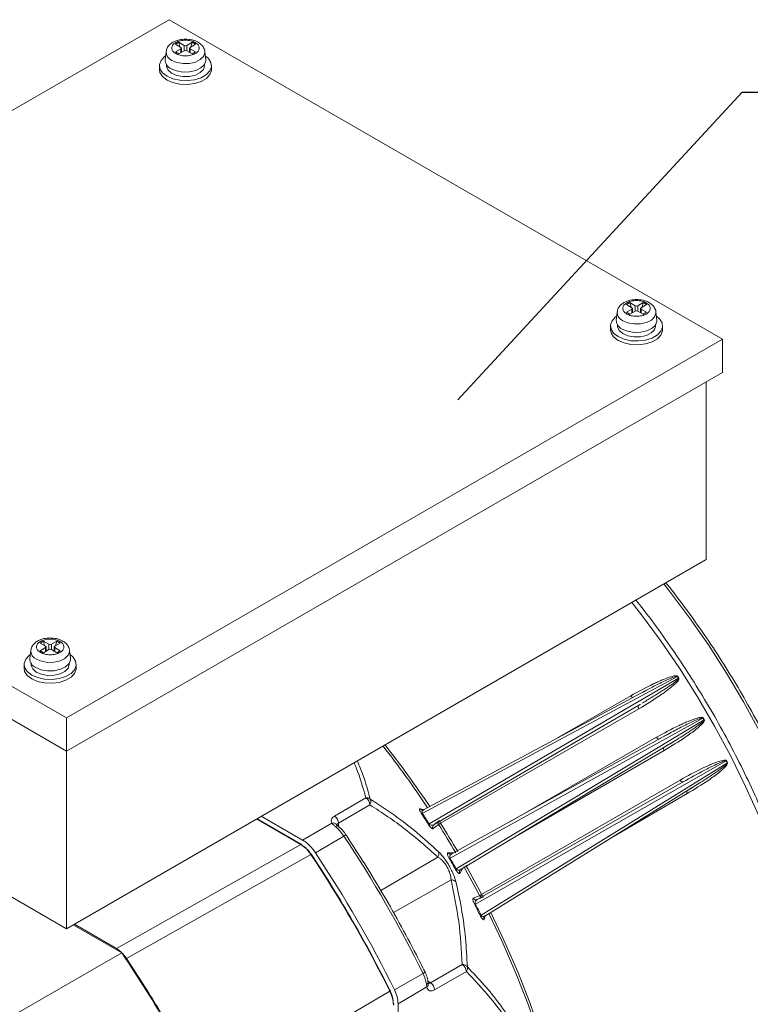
# Model space of a CAD drawing. Header units: inches. Extents: x 692 to 8431, y -6094 to -4411.
# Tile 15 of 17: x 3373 to 3475, y -5694 to -5557. Entities that reach past the tile are written whole.
import ezdxf

# ---------------------------------------------------------------- set-up
doc = ezdxf.new("R2010")
doc.units = ezdxf.units.IN
doc.header["$MEASUREMENT"] = 0
doc.layers.add('尺寸线', color=7, linetype='Continuous')

msp = doc.modelspace()

# ---------------------------------------------------------------- linework, layer by layer
at = {"color": 7, "linetype": 'Continuous', "lineweight": 15}
for p, q in [((3301.7689, -5609.4857), (3393.41, -5556.5955)), ((3393.41, -5556.5955), (3470.7321, -5601.2216)), ((3394.7617, -5559.7475), (3394.292, -5560.0186)), ((3394.292, -5560.0186), (3395.0595, -5560.4615)), ((3395.0595, -5560.6599), (3394.292, -5561.1028)), ((3395.5292, -5560.1905), (3394.7617, -5559.7475)), ((3394.7617, -5559.7475), (3394.9325, -5560.3883)), ((3394.7617, -5561.3739), (3395.5292, -5560.9309)), ((3395.1307, -5561.1609), (3395.1307, -5560.5607)), ((3396.6403, -5559.7475), (3395.8728, -5560.1905)), ((3395.8728, -5560.9309), (3396.6403, -5561.3739)), ((3396.2713, -5560.5607), (3396.2713, -5561.1609)), ((3396.3425, -5560.4615), (3397.11, -5560.0186)), ((3397.11, -5561.1028), (3396.3425, -5560.6599)), ((3396.6403, -5559.7475), (3396.4695, -5560.3883)), ((3396.6403, -5559.7475), (3397.11, -5560.0186)), ((3392.9908, -5561.0676), (3392.8714, -5562.1794)), ((3394.292, -5561.1028), (3394.7617, -5561.3739)), ((3395.1307, -5561.1314), (3395.1375, -5561.157)), ((3396.2713, -5561.1314), (3396.2645, -5561.157)), ((3396.6403, -5561.3739), (3397.11, -5561.1028)), ((3398.5306, -5562.1794), (3398.4112, -5561.0676)), ((3398.4112, -5561.0676), (3398.4144, -5561.1038)), ((3392.056, -5563.0082), (3392.056, -5563.5374)), ((3393.028, -5562.8257), (3393.028, -5563.0082)), ((3398.374, -5563.0082), (3398.374, -5562.8257)), ((3399.346, -5563.5374), (3399.346, -5563.0082)), ((3457.7649, -5596.1095), (3457.2952, -5596.3806)), ((3457.2952, -5596.3806), (3458.0627, -5596.8236)), ((3458.5324, -5596.5525), (3457.7649, -5596.1095)), ((3457.7649, -5596.1095), (3457.9358, -5596.7503)), ((3459.6435, -5596.1095), (3458.876, -5596.5525)), ((3459.3457, -5596.8236), (3460.1132, -5596.3806)), ((3459.6435, -5596.1095), (3459.4727, -5596.7503)), ((3459.6435, -5596.1095), (3460.1132, -5596.3806)), ((3455.994, -5597.4296), (3455.8746, -5598.5414)), ((3458.0627, -5597.0219), (3457.2952, -5597.4648)), ((3457.2952, -5597.4648), (3457.7649, -5597.7359)), ((3457.7649, -5597.7359), (3458.5324, -5597.293)), ((3458.1339, -5597.5229), (3458.1339, -5596.9227)), ((3458.1339, -5597.4934), (3458.1407, -5597.519)), ((3458.876, -5597.293), (3459.6435, -5597.7359)), ((3459.2745, -5597.4934), (3459.2677, -5597.519)), ((3459.2745, -5596.9227), (3459.2745, -5597.5229)), ((3460.1132, -5597.4648), (3459.3457, -5597.0219)), ((3459.6435, -5597.7359), (3460.1132, -5597.4648)), ((3461.5338, -5598.5414), (3461.4145, -5597.4296)), ((3461.4145, -5597.4296), (3461.4176, -5597.4658)), ((3455.0592, -5599.3702), (3455.0592, -5599.8994)), ((3456.0312, -5599.1877), (3456.0312, -5599.3702)), ((3461.3772, -5599.3702), (3461.3772, -5599.1877)), ((3462.3492, -5599.8994), (3462.3492, -5599.3702)), ((3470.7321, -5601.2216), (3379.0911, -5654.1118)), ((3470.7321, -5601.2216), (3470.7321, -5605.852)), ((3470.7321, -5605.852), (3379.0911, -5658.7422)), ((3468.4411, -5631.9804), (3468.4411, -5607.1742)), ((3379.0911, -5654.1118), (3301.7689, -5609.4857)), ((3379.0911, -5658.7422), (3301.7689, -5614.1161)), ((3379.0911, -5683.5484), (3468.4411, -5631.9804)), ((3375.8607, -5643.3801), (3375.3911, -5643.6512)), ((3376.6282, -5643.8231), (3375.8607, -5643.3801)), ((3375.8607, -5643.3801), (3376.0316, -5644.0209)), ((3377.7394, -5643.3801), (3376.9719, -5643.8231)), ((3377.7394, -5643.3801), (3377.5685, -5644.0209)), ((3377.7394, -5643.3801), (3378.209, -5643.6512)), ((3374.0898, -5644.7002), (3373.9705, -5645.812)), ((3375.3911, -5643.6512), (3376.1586, -5644.0942)), ((3376.1586, -5644.2925), (3375.3911, -5644.7354)), ((3375.3911, -5644.7354), (3375.8607, -5645.0065)), ((3375.8607, -5645.0065), (3376.6282, -5644.5636)), ((3376.2297, -5644.7935), (3376.2297, -5644.1933)), ((3376.2297, -5644.764), (3376.2366, -5644.7896)), ((3376.9719, -5644.5636), (3377.7394, -5645.0065)), ((3377.3704, -5644.764), (3377.3635, -5644.7896)), ((3377.3704, -5644.1933), (3377.3704, -5644.7935)), ((3377.4415, -5644.0942), (3378.209, -5643.6512)), ((3378.209, -5644.7354), (3377.4415, -5644.2925)), ((3377.7394, -5645.0065), (3378.209, -5644.7354)), ((3379.6296, -5645.812), (3379.5103, -5644.7002)), ((3379.5103, -5644.7002), (3379.5134, -5644.7364)), ((3373.155, -5646.6408), (3373.155, -5647.17)), ((3374.127, -5646.4584), (3374.127, -5646.6408)), ((3379.473, -5646.6408), (3379.473, -5646.4583)), ((3380.445, -5647.17), (3380.445, -5646.6408)), ((3428.785, -5667.4361), (3464.4197, -5648.315)), ((3464.589, -5648.5769), (3429.7361, -5668.9067)), ((3459.0265, -5650.8156), (3459.8095, -5650.4)), ((3459.0397, -5652.3202), (3430.4283, -5669.0061)), ((3459.0464, -5652.8182), (3431.3281, -5668.8274)), ((3459.2724, -5652.1816), (3459.0397, -5652.3202)), ((3379.0911, -5654.1118), (3379.0911, -5658.7422)), ((3432.6549, -5673.6803), (3467.9823, -5654.1263)), ((3468.1387, -5654.3971), (3433.5329, -5675.2009)), ((3462.3222, -5656.813), (3463.1589, -5656.3618)), ((3379.0911, -5658.7422), (3379.0911, -5683.5484)), ((3436.2075, -5680.1156), (3471.248, -5660.1106)), ((3471.3902, -5660.3882), (3437.0056, -5681.6746)), ((3465.2303, -5663.0428), (3436.4678, -5679.4669)), ((3437.074, -5678.7795), (3464.8025, -5662.788)), ((3416.5098, -5667.8207), (3420.8894, -5665.2664)), ((3421.4651, -5666.2566), (3417.0855, -5668.811)), ((3411.9131, -5671.7704), (3405.7057, -5668.1878)), ((3406.297, -5667.8466), (3412.0655, -5671.1759)), ((3428.9396, -5666.9477), (3428.7522, -5666.9726)), ((3412.0655, -5671.1759), (3416.1439, -5668.7931)), ((3431.0409, -5668.9867), (3430.2885, -5669.5764)), ((3430.293, -5669.1286), (3430.348, -5669.0478)), ((3430.4283, -5669.0061), (3431.1814, -5668.4148)), ((3413.8606, -5672.9423), (3417.8358, -5670.6184)), ((3411.7951, -5671.7808), (3386.0543, -5686.3134)), ((3413.2284, -5673.1898), (3387.4836, -5687.7165)), ((3432.8243, -5673.136), (3432.6731, -5673.1535)), ((3364.1378, -5674.9182), (3379.0911, -5683.5484)), ((3433.9983, -5675.4493), (3434.0891, -5675.3267)), ((3435.904, -5679.3027), (3436.7923, -5678.9484)), ((3437.3578, -5679.1127), (3436.4678, -5679.4669)), ((3436.3915, -5679.5155), (3436.2946, -5679.5227)), ((3437.3907, -5681.9357), (3437.5061, -5681.7852)), ((3380.034, -5683.0042), (3386.8, -5686.9092)), ((3380.1772, -5682.9215), (3386.0543, -5686.3134)), ((3386.8, -5686.9092), (3280.8401, -5748.0634)), ((3429.9326, -5691.0939), (3434.3605, -5688.5384)), ((3428.8857, -5689.7907), (3424.8987, -5692.0981)), ((3434.9332, -5689.5304), (3430.5053, -5692.0859)), ((3429.3564, -5691.3156), (3429.4053, -5691.6881)), ((3429.6204, -5691.1945), (3429.589, -5690.9917)), ((3429.6145, -5691.19), (3429.6204, -5691.1944)), ((3424.2377, -5692.2585), (3398.7801, -5707.2826)), ((3429.4053, -5691.6881), (3425.4005, -5694.0401)), ((3425.4005, -5694.0401), (3425.4005, -5794.0155))]:
    msp.add_line(p, q, dxfattribs=at)
at = {"color": 8, "linetype": 'Continuous', "lineweight": 15}
for p, q in [((3395.0595, -5560.6599), (3395.0595, -5561.202)), ((3395.5292, -5560.1905), (3395.5292, -5560.9309)), ((3395.8728, -5560.1905), (3395.8728, -5560.9309)), ((3396.3425, -5561.202), (3396.3425, -5560.6599)), ((3458.5324, -5596.5525), (3458.5324, -5597.293)), ((3458.876, -5596.5525), (3458.876, -5597.293)), ((3458.0627, -5597.0219), (3458.0627, -5597.564)), ((3459.3457, -5597.564), (3459.3457, -5597.0219)), ((3376.1586, -5644.2925), (3376.1586, -5644.8346)), ((3376.6282, -5643.8231), (3376.6282, -5644.5636)), ((3376.9719, -5643.8231), (3376.9719, -5644.5636)), ((3377.4415, -5644.8346), (3377.4415, -5644.2925)), ((3447.6862, -5656.8871), (3457.8889, -5651.0285)), ((3440.9908, -5668.6167), (3461.4926, -5656.8187)), ((3461.9196, -5657.0301), (3462.3222, -5656.813)), ((3462.561, -5658.6693), (3441.9825, -5670.5806)), ((3465.7737, -5664.6854), (3455.5602, -5670.6099)), ((3428.4926, -5666.7994), (3429.0018, -5666.9151)), ((3411.7951, -5671.7808), (3405.6378, -5668.2271)), ((3417.0855, -5668.811), (3417.0855, -5669.28)), ((3422.9951, -5678.2184), (3430.9506, -5673.546)), ((3432.3538, -5672.9539), (3433.183, -5672.9393)), ((3434.4421, -5675.1128), (3434.0116, -5675.8254)), ((3432.7959, -5676.7422), (3424.7575, -5681.3005)), ((3437.5665, -5681.747), (3437.4111, -5682.2467)), ((3429.5696, -5690.8844), (3429.9326, -5691.0939))]:
    msp.add_line(p, q, dxfattribs=at)
at = {"color": 7, "linetype": 'Continuous', "lineweight": 15, "flags": 128}
for points in [[(3398.4729, -5561.6421), (3398.9001, -5562), (3399.2627, -5562.561), (3399.3367, -5563.1583), (3399.1162, -5563.7434), (3398.619, -5564.2689), (3397.8854, -5564.6923), (3396.9748, -5564.9792), (3395.961, -5565.1065), (3394.9262, -5565.0638), (3393.9541, -5564.8546), (3393.1236, -5564.4957), (3392.5019, -5564.0164), (3392.1393, -5563.4554), (3392.0653, -5562.8581), (3392.2858, -5562.273), (3392.783, -5561.7475), (3392.9291, -5561.6421)], [(3398.5306, -5562.1794), (3398.5336, -5562.3482), (3398.3421, -5562.8753), (3397.8644, -5563.338), (3397.1522, -5563.6862), (3396.2828, -5563.8819), (3395.3503, -5563.9042), (3394.4559, -5563.7505), (3393.6964, -5563.4375)], [(3392.056, -5563.5374), (3392.1393, -5563.9845), (3392.5019, -5564.5456), (3393.1236, -5565.0249), (3393.9541, -5565.3837), (3394.9262, -5565.593), (3395.961, -5565.6357), (3396.9748, -5565.5084), (3397.8854, -5565.2215), (3398.619, -5564.7981), (3399.1162, -5564.2725), (3399.3367, -5563.6875), (3399.346, -5563.5374)], [(3393.028, -5563.0082), (3393.0376, -5563.139), (3393.2638, -5563.6417), (3393.7663, -5564.0727), (3394.4881, -5564.3829), (3395.3474, -5564.5373), (3396.2467, -5564.5184), (3397.0843, -5564.3283), (3397.765, -5563.9885), (3398.2117, -5563.5376), (3398.3738, -5563.0266), (3398.374, -5563.0082)], [(3461.4761, -5598.0041), (3461.9034, -5598.362), (3462.2659, -5598.923), (3462.3399, -5599.5203), (3462.1194, -5600.1054), (3461.6222, -5600.6309), (3460.8886, -5601.0543), (3459.978, -5601.3412), (3458.9643, -5601.4685), (3457.9294, -5601.4258), (3456.9574, -5601.2166), (3456.1268, -5600.8577), (3455.5051, -5600.3784), (3455.1425, -5599.8174), (3455.0685, -5599.2201), (3455.289, -5598.635), (3455.7863, -5598.1095), (3455.9323, -5598.0041)], [(3456.0312, -5599.3702), (3456.0408, -5599.501), (3456.267, -5600.0037), (3456.7695, -5600.4347), (3457.4913, -5600.7449), (3458.3506, -5600.8993), (3459.25, -5600.8804), (3460.0875, -5600.6903), (3460.7682, -5600.3505), (3461.2149, -5599.8996), (3461.377, -5599.3886), (3461.3772, -5599.3702)], [(3461.5338, -5598.5414), (3461.5368, -5598.7102), (3461.3453, -5599.2373), (3460.8676, -5599.7), (3460.1554, -5600.0481), (3459.286, -5600.2439), (3458.3535, -5600.2662), (3457.4591, -5600.1125), (3456.6996, -5599.7995)], [(3455.0592, -5599.8994), (3455.1425, -5600.3465), (3455.5051, -5600.9076), (3456.1268, -5601.3869), (3456.9574, -5601.7457), (3457.9294, -5601.955), (3458.9643, -5601.9977), (3459.978, -5601.8704), (3460.8886, -5601.5835), (3461.6222, -5601.1601), (3462.1194, -5600.6345), (3462.3399, -5600.0495), (3462.3492, -5599.8994)], [(3379.572, -5645.2747), (3379.9992, -5645.6326), (3380.3617, -5646.1936), (3380.4358, -5646.7909), (3380.2152, -5647.376), (3379.718, -5647.9015), (3378.9844, -5648.3249), (3378.0738, -5648.6119), (3377.0601, -5648.7391), (3376.0252, -5648.6964), (3375.0532, -5648.4872), (3374.2226, -5648.1283), (3373.6009, -5647.649), (3373.2383, -5647.088), (3373.1643, -5646.4907), (3373.3849, -5645.9056), (3373.8821, -5645.3801), (3374.0281, -5645.2747)], [(3379.6296, -5645.812), (3379.6326, -5645.9808), (3379.4411, -5646.5079), (3378.9634, -5646.9706), (3378.2512, -5647.3188), (3377.3818, -5647.5146), (3376.4494, -5647.5368), (3375.5549, -5647.3831), (3374.7954, -5647.0701)], [(3373.155, -5647.17), (3373.2383, -5647.6171), (3373.6009, -5648.1782), (3374.2226, -5648.6575), (3375.0532, -5649.0164), (3376.0252, -5649.2256), (3377.0601, -5649.2683), (3378.0738, -5649.141), (3378.9844, -5648.8541), (3379.718, -5648.4307), (3380.2152, -5647.9051), (3380.4358, -5647.3201), (3380.445, -5647.17)], [(3374.127, -5646.6408), (3374.1367, -5646.7716), (3374.3628, -5647.2743), (3374.8653, -5647.7053), (3375.5871, -5648.0155), (3376.4464, -5648.1699), (3377.3458, -5648.151), (3378.1833, -5647.9609), (3378.864, -5647.6211), (3379.3107, -5647.1702), (3379.4729, -5646.6592), (3379.473, -5646.6408)], [(3459.8021, -5650.3847), (3446.4947, -5657.5266), (3428.945, -5666.9456)], [(3463.1526, -5656.3467), (3450.1975, -5663.5187), (3432.8294, -5673.1341)], [(3434.0934, -5675.3232), (3450.5611, -5665.4254), (3463.8354, -5657.4467)], [(3437.5107, -5681.7816), (3453.9026, -5671.6359), (3467.3263, -5663.327)], [(3464.8025, -5662.788), (3464.8461, -5662.8605), (3464.8974, -5662.9258), (3464.9541, -5662.981), (3465.0137, -5663.0238), (3465.0737, -5663.0523), (3465.1315, -5663.0652), (3465.1844, -5663.062), (3465.2303, -5663.0428)], [(3413.2895, -5673.185), (3413.307, -5673.1691), (3413.3173, -5673.1574), (3413.3202, -5673.1505), (3413.3155, -5673.1486), (3413.3034, -5673.1518), (3413.2843, -5673.16), (3413.259, -5673.1728), (3413.2284, -5673.1898)], [(3450.315, -5726.4267), (3450.2467, -5724.8089), (3449.9239, -5720.6368), (3449.3874, -5716.3722), (3448.6391, -5712.0316), (3447.682, -5707.6317), (3446.5197, -5703.1895), (3445.1568, -5698.7222), (3443.5986, -5694.247), (3441.851, -5689.7813), (3439.9207, -5685.3422), (3438.0575, -5681.4323)], [(3424.2725, -5692.208), (3424.295, -5692.2009), (3424.3103, -5692.1977), (3424.3177, -5692.1987), (3424.3169, -5692.2037), (3424.3081, -5692.2126), (3424.2915, -5692.225), (3424.2677, -5692.2405), (3424.2377, -5692.2585)]]:
    msp.add_lwpolyline(points, dxfattribs=at)
at = {"color": 8, "linetype": 'Continuous', "lineweight": 15, "flags": 128}
for points in [[(3398.4144, -5561.1038), (3398.4141, -5561.2293), (3398.2307, -5561.7342), (3397.7731, -5562.1774), (3397.091, -5562.5109), (3396.2583, -5562.6984), (3395.3651, -5562.7197), (3394.5084, -5562.5725), (3393.7809, -5562.2727)], [(3461.4176, -5597.4658), (3461.4173, -5597.5913), (3461.2339, -5598.0962), (3460.7763, -5598.5394), (3460.0942, -5598.8729), (3459.2615, -5599.0604), (3458.3683, -5599.0817), (3457.5116, -5598.9345), (3456.7841, -5598.6347)], [(3475.8899, -5655.9663), (3473.6479, -5651.8653), (3471.2602, -5647.8453), (3468.7358, -5643.9217), (3466.0845, -5640.1094), (3463.3163, -5636.423), (3462.5116, -5635.4026)], [(3458.056, -5637.9742), (3459.2555, -5639.5181), (3462.033, -5643.2889), (3464.6917, -5647.1816), (3467.2217, -5651.1817), (3469.6138, -5655.2747), (3471.8591, -5659.4454), (3473.9494, -5663.6786), (3475.877, -5667.9586)], [(3379.5134, -5644.7364), (3379.5132, -5644.8619), (3379.3297, -5645.3668), (3378.8722, -5645.81), (3378.19, -5646.1435), (3377.3573, -5646.331), (3376.4642, -5646.3523), (3375.6074, -5646.2051), (3374.8799, -5645.9053)], [(3459.0464, -5652.8182), (3459.0055, -5652.7442), (3458.9746, -5652.6672), (3458.955, -5652.5904), (3458.9478, -5652.5174), (3458.9531, -5652.4511), (3458.9708, -5652.3946), (3459.0001, -5652.3504), (3459.0264, -5652.3279)], [(3461.4926, -5656.8187), (3461.5396, -5656.8886), (3461.5933, -5656.95), (3461.6516, -5657.0004), (3461.7117, -5657.0374), (3461.771, -5657.0595), (3461.827, -5657.0657), (3461.8695, -5657.0585)], [(3462.561, -5658.6693), (3462.524, -5658.5936), (3462.4977, -5658.5163), (3462.4831, -5658.4407), (3462.4811, -5658.3702), (3462.4916, -5658.3077), (3462.5143, -5658.256), (3462.5417, -5658.2228)], [(3416.6412, -5669.2752), (3416.7501, -5669.2226), (3416.8501, -5669.1941), (3416.9374, -5669.1908), (3417.0087, -5669.2128), (3417.0337, -5669.2299)], [(3432.784, -5673.1446), (3432.8501, -5673.1233), (3432.897, -5673.0997)], [(3434.0614, -5675.3576), (3434.1131, -5675.3108), (3434.1573, -5675.2818)], [(3438.3433, -5681.2725), (3440.1814, -5685.1304), (3442.1063, -5689.5561), (3443.8491, -5694.0085), (3445.403, -5698.4703), (3446.7622, -5702.9243), (3447.9212, -5707.3533), (3448.8757, -5711.7401), (3449.6219, -5716.0679), (3450.157, -5720.3198), (3450.4789, -5724.4794), (3450.5863, -5728.5307), (3450.4789, -5732.458), (3450.157, -5736.246), (3449.831, -5738.6417)]]:
    msp.add_lwpolyline(points, dxfattribs=at)
at = {"color": 7, "linetype": 'Continuous', "lineweight": 15}
for centre, radius, start, end in [((3395.0219, -5560.5607), 0.1061, 290.769374, 69.235557), ((3395.701, -5559.8588), 0.3735, 242.6127, 297.385657), ((3395.701, -5561.2627), 0.3736, 62.615432, 117.382925), ((3396.3801, -5560.5607), 0.1061, 110.774412, 249.230519), ((3394.2013, -5562.2069), 1.3302, 178.813978, 247.689756), ((3458.7042, -5596.2208), 0.3735, 242.613379, 297.386621), ((3458.0251, -5596.9227), 0.1061, 290.766703, 69.233297), ((3458.7042, -5597.6246), 0.3735, 62.613379, 117.386621), ((3459.3833, -5596.9227), 0.1061, 110.766703, 249.233297), ((3457.2045, -5598.569), 1.3302, 178.813169, 247.689889), ((3376.1209, -5644.1933), 0.1061, 290.767807, 69.227262), ((3376.8, -5643.4914), 0.3736, 242.616323, 297.38532), ((3376.8, -5644.8953), 0.3736, 62.616323, 117.38532), ((3377.4791, -5644.1933), 0.1061, 110.767807, 249.227262), ((3375.3004, -5645.8395), 1.3302, 178.813293, 247.68939), ((3463.247, -5646.2183), 2.4023, 299.218631, 300.003455), ((3347.4903, -5724.1205), 139.3519, 32.827195, 32.955426), ((3352.687, -5720.7679), 133.2005, 32.826373, 32.960532), ((3463.2361, -5646.1609), 2.769, 299.248337, 299.92949), ((3472.1354, -5661.2939), 8.2838, 119.861331, 120.08894), ((3350.5833, -5722.086), 135.6505, 29.933514, 30.065584), ((3350.7242, -5722.007), 135.5218, 29.934356, 30.066548), ((3465.6042, -5649.9725), 5.0991, 299.805087, 300.174911), ((3319.6701, -5739.5612), 131.8473, 33.574488, 38.193408), ((3472.3657, -5661.9838), 2.1813, 119.959003, 120.823409), ((3349.3997, -5722.66), 136.9651, 27.042719, 27.173192), ((3348.9374, -5722.8957), 137.5169, 27.043394, 27.173342), ((3472.5205, -5662.2823), 2.2057, 119.971162, 120.826052), ((3420.2346, -5666.3095), 1.2316, 2.460779, 57.884987), ((3415.855, -5668.8639), 1.2317, 2.461423, 57.883356), ((3428.5028, -5666.9853), 0.5319, 287.976991, 302.042958), ((3307.3253, -5747.011), 145.0765, 32.545738, 33.238362), ((3307.6791, -5746.8022), 144.795, 32.545618, 33.238641), ((3429.3867, -5668.3401), 0.6657, 290.454075, 301.656283), ((3430.6235, -5669.3562), 0.4009, 119.151642, 213.318427), ((3315.9936, -5742.0459), 136.2848, 30.471545, 32.417021), ((3316.6795, -5741.6494), 135.8211, 30.465863, 32.422716), ((3272.1787, -5767.3378), 174.8445, 26.328694, 33.584994), ((3411.8595, -5671.8639), 0.1052, 350.556659, 127.757381), ((3268.1525, -5769.6619), 174.2236, 26.377027, 33.622987), ((3268.1154, -5769.6829), 174.9297, 26.328689, 33.574817), ((3430.3272, -5673.0823), 0.777, 323.355355, 20.781993), ((3430.2653, -5669.5788), 4.7469, 298.663637, 300.226144), ((3306.602, -5747.4714), 146.0632, 29.655858, 30.344626), ((3306.4477, -5747.56), 146.1117, 29.655341, 30.344821), ((3316.017, -5742.0422), 136.2626, 27.582892, 29.528717), ((3316.6671, -5741.6662), 135.8402, 27.577398, 29.533996), ((3435.9999, -5679.5155), 4.9701, 119.760217, 121.252588), ((3432.8858, -5677.514), 0.7771, 39.20916, 96.641021), ((3436.2622, -5679.1227), 0.4008, 206.682642, 300.851984), ((3436.5268, -5680.7072), 0.6722, 118.356222, 129.448152), ((3307.3956, -5747.0566), 145.0384, 26.761405, 27.454238), ((3307.6868, -5746.8891), 144.8319, 26.761453, 27.454323), ((3437.2554, -5682.1458), 0.5333, 117.937419, 131.964895), ((3241.9372, -5784.7918), 174.832, 25.953389, 34.046589), ((3433.7079, -5689.5765), 1.2262, 2.155119, 57.844636), ((3424.6614, -5691.9298), 4.735, 7.452429, 26.856809), ((3429.28, -5692.132), 1.2262, 2.156004, 57.844737), ((3420.9044, -5694.1659), 4.4978, 1.601925, 27.369796), ((3424.6937, -5694.1159), 0.1161, 4.139397, 67.193415)]:
    msp.add_arc(centre, radius, start, end, dxfattribs=at)
at = {"color": 8, "linetype": 'Continuous', "lineweight": 15}
for centre, radius, start, end in [((3394.2632, -5561.0955), 1.2722, 178.459536, 247.722388), ((3457.2664, -5597.4575), 1.2722, 178.459831, 247.721739), ((3375.3622, -5644.7281), 1.2722, 178.459831, 247.721739), ((3458.2492, -5650.8419), 0.4057, 207.383549, 264.201406), ((3320.3396, -5739.1738), 131.4024, 33.581833, 38.220997), ((3466.1157, -5664.4666), 0.406, 155.810196, 212.605623), ((3428.8207, -5666.5887), 0.39, 212.709699, 259.88335), ((3416.3208, -5669.3959), 0.6282, 36.113188, 106.353941), ((3431.3812, -5668.7651), 0.406, 168.21369, 213.072667), ((3431.8309, -5668.4954), 0.6024, 184.107407, 213.438562), ((3418.2421, -5671.1199), 0.6454, 98.507964, 129.019425), ((3432.6986, -5672.7572), 0.397, 209.710645, 274.0937), ((3434.3544, -5675.6251), 0.397, 145.772344, 210.294705), ((3437.1543, -5678.7645), 0.4061, 206.928674, 251.309635), ((3437.6141, -5678.5092), 0.6039, 206.58256, 235.562765), ((3437.7578, -5682.0679), 0.3901, 160.201769, 207.285576), ((3428.5966, -5689.111), 0.7386, 293.038507, 319.634097), ((3429.2354, -5690.9832), 0.3538, 289.994166, 358.529374), ((3429.1013, -5691.2619), 0.5235, 305.502211, 7.346614)]:
    msp.add_arc(centre, radius, start, end, dxfattribs=at)
at = {"color": 7, "linetype": 'Continuous', "lineweight": 15}
for points, knots in [([(3395.701, -5559.3107), (3395.4109, -5559.3275), (3395.0087, -5559.3508), (3394.4655, -5559.4997), (3394.0493, -5559.6682), (3393.6207, -5559.9408), (3393.2715, -5560.3053), (3393.0413, -5560.6956), (3393.0239, -5560.9667), (3393.0177, -5561.0633)], [0, 0, 0, 0, 0.22460282, 0.31146926, 0.4541106, 0.59869309, 0.75254129, 0.91177081, 1, 1, 1, 1]), ([(3394.3515, -5561.3396), (3394.1999, -5561.2312), (3393.9658, -5561.0638), (3393.8193, -5560.7852), (3393.7793, -5560.5608), (3393.8185, -5560.3356), (3393.9704, -5560.0602), (3394.3187, -5559.7629), (3394.8339, -5559.5618), (3395.3111, -5559.4742), (3395.7014, -5559.4516), (3396.0901, -5559.4747), (3396.5728, -5559.5593), (3396.8627, -5559.6944), (3397.0505, -5559.7818)], [0, 0, 0, 0, 0.11972204, 0.18489824, 0.24999941, 0.31517436, 0.38027994, 0.50000198, 0.61972006, 0.68489805, 0.75000049, 0.81517417, 0.88027796, 1, 1, 1, 1]), ([(3398.4153, -5561.124), (3398.4155, -5561.1224), (3398.4416, -5560.9101), (3398.2605, -5560.5029), (3397.903, -5560.0337), (3397.4502, -5559.7192), (3396.9907, -5559.5167), (3396.4273, -5559.3526), (3395.9844, -5559.3271), (3395.701, -5559.3107)], [0, 0, 0, 0, 0.00146333, 0.19274275, 0.36947775, 0.53563089, 0.66323415, 0.78452505, 1, 1, 1, 1]), ([(3397.0505, -5559.7818), (3397.2021, -5559.8902), (3397.4362, -5560.0577), (3397.5827, -5560.3362), (3397.6227, -5560.5607), (3397.5835, -5560.7859), (3397.4317, -5561.0612), (3397.0833, -5561.3585), (3396.5682, -5561.5596), (3396.091, -5561.6472), (3395.7006, -5561.6698), (3395.3119, -5561.6467), (3394.8293, -5561.5621), (3394.5393, -5561.4271), (3394.3515, -5561.3396)], [0, 0, 0, 0, 0.11972202, 0.18489454, 0.24999981, 0.31517475, 0.38028032, 0.49999836, 0.61972038, 0.68489835, 0.75000078, 0.81517601, 0.88027798, 1, 1, 1, 1]), ([(3458.7042, -5595.6727), (3458.4142, -5595.6895), (3458.0119, -5595.7128), (3457.4687, -5595.8617), (3457.0525, -5596.0302), (3456.6239, -5596.3028), (3456.2747, -5596.6673), (3456.0445, -5597.0576), (3456.0271, -5597.3287), (3456.0209, -5597.4253)], [0, 0, 0, 0, 0.22460215, 0.31146957, 0.45410968, 0.59869174, 0.75253948, 0.91176745, 1, 1, 1, 1]), ([(3457.3547, -5597.7016), (3457.2031, -5597.5932), (3456.9691, -5597.4258), (3456.8225, -5597.1472), (3456.7825, -5596.9228), (3456.8217, -5596.6976), (3456.9736, -5596.4222), (3457.3219, -5596.1249), (3457.8371, -5595.9238), (3458.3143, -5595.8362), (3458.7046, -5595.8136), (3459.0934, -5595.8367), (3459.576, -5595.9213), (3459.8659, -5596.0564), (3460.0537, -5596.1438)], [0, 0, 0, 0, 0.11971882, 0.18489721, 0.24999878, 0.31517287, 0.38027885, 0.50000164, 0.61972046, 0.68489699, 0.75000112, 0.8151752, 0.88028118, 1, 1, 1, 1]), ([(3460.0537, -5596.1438), (3460.2053, -5596.2522), (3460.4394, -5596.4197), (3460.586, -5596.6982), (3460.6259, -5596.9227), (3460.5867, -5597.1479), (3460.4349, -5597.4232), (3460.0865, -5597.7205), (3459.5714, -5597.9216), (3459.0942, -5598.0092), (3458.7038, -5598.0318), (3458.3151, -5598.0087), (3457.8325, -5597.9241), (3457.5425, -5597.7891), (3457.3547, -5597.7016)], [0, 0, 0, 0, 0.119721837, 0.184897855, 0.250001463, 0.315175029, 0.380280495, 0.499998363, 0.619720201, 0.684898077, 0.74999913, 0.815172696, 0.880278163, 1, 1, 1, 1]), ([(3461.4185, -5597.486), (3461.4187, -5597.4844), (3461.4444, -5597.2721), (3461.2639, -5596.8649), (3460.9061, -5596.3957), (3460.4534, -5596.0812), (3459.9939, -5595.8787), (3459.4305, -5595.7146), (3458.9876, -5595.6891), (3458.7042, -5595.6727)], [0, 0, 0, 0, 0.0014651, 0.19274413, 0.36947586, 0.53563169, 0.66323767, 0.7845255, 1, 1, 1, 1]), ([(3482.1124, -5730.4078), (3482.4578, -5729.9072), (3483.3225, -5728.6536), (3484.5213, -5726.4314), (3485.7271, -5723.7778), (3486.7559, -5720.9444), (3487.6118, -5717.9506), (3488.2898, -5714.8039), (3488.788, -5711.5164), (3489.1048, -5708.099), (3489.2391, -5704.5638), (3489.1907, -5700.9229), (3488.96, -5697.1888), (3488.5481, -5693.3741), (3487.9565, -5689.4917), (3487.1873, -5685.5547), (3486.2434, -5681.5763), (3485.128, -5677.5698), (3483.8451, -5673.5487), (3482.3991, -5669.5264), (3480.7948, -5665.5164), (3479.0377, -5661.5322), (3477.1339, -5657.5872), (3475.0896, -5653.6945), (3472.912, -5649.867), (3470.6075, -5646.1188), (3468.1872, -5642.4577), (3465.6468, -5638.9141), (3463.8442, -5636.5057), (3462.8662, -5635.3205), (3462.7977, -5635.2375)], [0, 0, 0, 0, 0.0247405, 0.06195674, 0.09923334, 0.13656275, 0.17393471, 0.21133867, 0.24876472, 0.28620459, 0.32365174, 0.36110097, 0.39854823, 0.43599169, 0.47343008, 0.51086312, 0.54829067, 0.58571279, 0.62313017, 0.66054312, 0.69795247, 0.73535887, 0.77276301, 0.81016576, 0.84756789, 0.88497002, 0.92237295, 0.95977728, 0.99718392, 1, 1, 1, 1]), ([(3473.7531, -5740.4283), (3473.8965, -5740.3039), (3474.7116, -5739.5968), (3476.0549, -5738.1029), (3477.7688, -5735.9443), (3479.3126, -5733.5723), (3480.6969, -5731.0162), (3481.9124, -5728.278), (3482.9558, -5725.3681), (3483.8228, -5722.2962), (3484.5103, -5719.0728), (3485.016, -5715.7091), (3485.3383, -5712.2169), (3485.4765, -5708.608), (3485.4305, -5704.8949), (3485.2007, -5701.0898), (3484.7885, -5697.2055), (3484.1955, -5693.2546), (3483.4241, -5689.2499), (3482.4771, -5685.2045), (3481.3577, -5681.1313), (3480.07, -5677.0435), (3478.6182, -5672.9543), (3477.0072, -5668.8768), (3475.2423, -5664.8242), (3473.3294, -5660.8095), (3471.2747, -5656.8458), (3469.0851, -5652.9456), (3466.7668, -5649.1226), (3464.3303, -5645.3852), (3461.7728, -5641.7603), (3459.8633, -5639.1794), (3458.7816, -5637.85), (3458.6184, -5637.6495)], [0, 0, 0, 0, 0.00714706, 0.04062907, 0.07419089, 0.10785128, 0.14161687, 0.17548323, 0.20943847, 0.24346612, 0.27754862, 0.31166963, 0.34581501, 0.37997358, 0.41413626, 0.44829615, 0.48244949, 0.51659447, 0.55073009, 0.584856, 0.6189727, 0.65308089, 0.68718137, 0.7212754, 0.75536401, 0.78944875, 0.82353071, 0.85761139, 0.89169196, 0.92577355, 0.95985745, 0.99394507, 1, 1, 1, 1]), ([(3376.8, -5642.9433), (3376.51, -5642.9601), (3376.1077, -5642.9834), (3375.5645, -5643.1323), (3375.1483, -5643.3008), (3374.7197, -5643.5734), (3374.3705, -5643.9379), (3374.1403, -5644.3282), (3374.1229, -5644.5993), (3374.1167, -5644.6959)], [0, 0, 0, 0, 0.22460283, 0.31147052, 0.45410804, 0.59869053, 0.75253873, 0.91176719, 1, 1, 1, 1]), ([(3375.4505, -5644.9722), (3375.2989, -5644.8638), (3375.0649, -5644.6964), (3374.9183, -5644.4178), (3374.8783, -5644.1934), (3374.9176, -5643.9682), (3375.0694, -5643.6928), (3375.4178, -5643.3955), (3375.9329, -5643.1944), (3376.4101, -5643.1068), (3376.8004, -5643.0842), (3377.1892, -5643.1073), (3377.6718, -5643.1919), (3377.9617, -5643.327), (3378.1496, -5643.4144)], [0, 0, 0, 0, 0.11971867, 0.18489698, 0.24999975, 0.31517375, 0.38027786, 0.5000005, 0.61972116, 0.68489581, 0.75000142, 0.81517543, 0.88028133, 1, 1, 1, 1]), ([(3378.1496, -5643.4144), (3378.3011, -5643.5228), (3378.5352, -5643.6903), (3378.6818, -5643.9688), (3378.7218, -5644.1933), (3378.6825, -5644.4185), (3378.5307, -5644.6939), (3378.1823, -5644.9911), (3377.6672, -5645.1922), (3377.19, -5645.2798), (3376.7997, -5645.3024), (3376.4109, -5645.2793), (3375.9283, -5645.1947), (3375.6383, -5645.0597), (3375.4505, -5644.9722)], [0, 0, 0, 0, 0.11972173, 0.18489862, 0.25000089, 0.31517597, 0.38027958, 0.49999933, 0.61972106, 0.68489708, 0.74999808, 0.81517286, 0.88027827, 1, 1, 1, 1]), ([(3379.5143, -5644.7566), (3379.5145, -5644.755), (3379.5403, -5644.5427), (3379.3597, -5644.1355), (3379.002, -5643.6663), (3378.5492, -5643.3518), (3378.0897, -5643.1492), (3377.5263, -5642.9852), (3377.0834, -5642.9597), (3376.8, -5642.9433)], [0, 0, 0, 0, 0.0014651, 0.1927439, 0.36947603, 0.53563175, 0.6632369, 0.78452576, 1, 1, 1, 1]), ([(3457.8889, -5651.0285), (3458.9281, -5650.4552), (3460.1782, -5649.7656), (3461.6811, -5649.0725), (3462.3516, -5648.782), (3463.0844, -5648.495), (3463.7321, -5648.2824), (3464.186, -5648.2047), (3464.3608, -5648.2328), (3464.4215, -5648.2656), (3464.4398, -5648.2882), (3464.4483, -5648.2987)], [0, 0, 0, 0, 0.4998487, 0.60124038, 0.69343884, 0.80542549, 0.92894798, 0.97613131, 0.99018931, 0.99541396, 1, 1, 1, 1]), ([(3464.6177, -5648.5606), (3464.6219, -5648.5684), (3464.6307, -5648.5845), (3464.6386, -5648.6238), (3464.6276, -5648.7162), (3464.4818, -5648.9704), (3464.0877, -5649.369), (3463.2566, -5650.0776), (3461.5806, -5651.2903), (3460.0602, -5652.207), (3459.0464, -5652.8182)], [0, 0, 0, 0, 0.00302646, 0.00628514, 0.01420409, 0.03826139, 0.12537098, 0.25044296, 0.50021636, 1, 1, 1, 1]), ([(3461.4926, -5656.8187), (3462.5303, -5656.2451), (3463.7785, -5655.5552), (3465.2745, -5654.8652), (3465.9412, -5654.5766), (3466.6688, -5654.2923), (3467.3104, -5654.0833), (3467.7575, -5654.0099), (3467.9275, -5654.041), (3467.9858, -5654.0755), (3468.0029, -5654.0989), (3468.0108, -5654.1099)], [0, 0, 0, 0, 0.49984838, 0.6012401, 0.6934384, 0.80542505, 0.92894754, 0.97613024, 0.99018837, 0.99541365, 1, 1, 1, 1]), ([(3468.1672, -5654.3806), (3468.171, -5654.3886), (3468.1791, -5654.4053), (3468.1853, -5654.4457), (3468.1714, -5654.5403), (3468.0193, -5654.7989), (3467.6193, -5655.2021), (3466.7803, -5655.9171), (3465.0963, -5657.1374), (3463.5752, -5658.0565), (3462.561, -5658.6693)], [0, 0, 0, 0, 0.003026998, 0.006284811, 0.014205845, 0.038263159, 0.125371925, 0.250443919, 0.50021699, 1, 1, 1, 1]), ([(3468.1387, -5654.3971), (3468.1399, -5654.3995), (3468.1422, -5654.4045), (3468.1445, -5654.4153), (3468.1429, -5654.4363), (3468.1008, -5654.5186), (3467.8957, -5654.7055), (3467.5402, -5655.0049), (3467.0565, -5655.3526), (3466.5567, -5655.7032), (3466.0236, -5656.0614), (3465.2923, -5656.5381), (3464.147, -5657.2643), (3463.1832, -5657.8401), (3462.5913, -5658.1936)], [0, 0, 0, 0, 0.0009466, 0.00188707, 0.00390788, 0.00882655, 0.03993621, 0.12527618, 0.21470958, 0.30459159, 0.39626168, 0.50014907, 0.69306415, 1, 1, 1, 1]), ([(3464.8025, -5662.788), (3465.8387, -5662.214), (3467.0851, -5661.5235), (3468.5736, -5660.8355), (3469.2362, -5660.5482), (3469.9582, -5660.266), (3470.5931, -5660.0595), (3471.0328, -5659.9893), (3471.1978, -5660.0229), (3471.2533, -5660.0586), (3471.2691, -5660.0827), (3471.2764, -5660.0939)], [0, 0, 0, 0, 0.49984848, 0.60124013, 0.69343846, 0.80542516, 0.92894759, 0.97613121, 0.99018845, 0.99541369, 1, 1, 1, 1]), ([(3465.2303, -5663.0428), (3466.2187, -5662.4874), (3467.7421, -5661.6314), (3469.5416, -5660.7323), (3470.4484, -5660.3188), (3470.8922, -5660.1572), (3471.1, -5660.0863), (3471.2125, -5660.0849), (3471.2344, -5660.0948), (3471.2434, -5660.103), (3471.2465, -5660.108), (3471.248, -5660.1106)], [0, 0, 0, 0, 0.50508514, 0.77844759, 0.89795289, 0.94982617, 0.98958141, 0.99561773, 0.99793523, 0.99897465, 1, 1, 1, 1]), ([(3471.4185, -5660.3715), (3471.422, -5660.3797), (3471.4292, -5660.3968), (3471.4338, -5660.438), (3471.4163, -5660.5343), (3471.2577, -5660.7963), (3470.8511, -5661.2031), (3470.0034, -5661.9232), (3468.3104, -5663.1498), (3466.7885, -5664.0711), (3465.7737, -5664.6854)], [0, 0, 0, 0, 0.00302644, 0.00628587, 0.01420488, 0.03826216, 0.12537159, 0.25044346, 0.50021679, 1, 1, 1, 1]), ([(3471.3902, -5660.3882), (3471.3912, -5660.3907), (3471.3934, -5660.3957), (3471.3951, -5660.4068), (3471.3928, -5660.4283), (3471.3486, -5660.5121), (3471.1417, -5660.7019), (3470.784, -5661.0057), (3470.2995, -5661.3583), (3469.7991, -5661.7136), (3469.2661, -5662.0765), (3468.5354, -5662.5594), (3467.392, -5663.2949), (3466.4311, -5663.8778), (3465.841, -5664.2357)], [0, 0, 0, 0, 0.00094516, 0.00188521, 0.00390683, 0.00882592, 0.039935, 0.12527525, 0.21470885, 0.30459089, 0.39626116, 0.50014853, 0.69306382, 1, 1, 1, 1]), ([(3420.8894, -5665.2664), (3420.9603, -5665.2644), (3421.0815, -5665.261), (3421.2551, -5665.3027), (3421.4017, -5665.3656), (3421.482, -5665.4339), (3421.5197, -5665.4661)], [0, 0, 0, 0, 0.2922582, 0.49995314, 0.76487363, 1, 1, 1, 1]), ([(3421.5197, -5665.4661), (3421.5473, -5665.5359), (3421.5944, -5665.655), (3421.5984, -5665.8626), (3421.563, -5666.062), (3421.4973, -5666.1926), (3421.4651, -5666.2566)], [0, 0, 0, 0, 0.29298092, 0.49993725, 0.75459222, 1, 1, 1, 1]), ([(3421.5197, -5665.4661), (3422.6495, -5666.1992), (3424.8952, -5667.6563), (3428.0788, -5670.1019), (3430.0662, -5671.9088), (3431.0537, -5672.8066)], [0, 0, 0, 0, 0.33750664, 0.67081865, 1, 1, 1, 1]), ([(3421.4651, -5666.2566), (3423.1456, -5667.3547), (3426.4698, -5669.5267), (3429.4681, -5672.2162), (3430.9506, -5673.546)], [0, 0, 0, 0, 0.50554724, 1, 1, 1, 1]), ([(3428.6669, -5667.4912), (3428.6289, -5667.4303), (3428.55, -5667.3042), (3428.474, -5667.1473), (3428.426, -5667.0213), (3428.3982, -5666.8989), (3428.4078, -5666.8037), (3428.4643, -5666.8008), (3428.4926, -5666.7994)], [0, 0, 0, 0, 0.12054669, 0.24988898, 0.36992485, 0.50158317, 0.75106726, 1, 1, 1, 1]), ([(3416.1439, -5668.7931), (3416.1038, -5668.7101), (3416.0221, -5668.5406), (3416.0625, -5668.2735), (3416.2177, -5668.0209), (3416.4137, -5667.8865), (3416.5098, -5667.8207)], [0, 0, 0, 0, 0.24496952, 0.49999934, 0.75502698, 1, 1, 1, 1]), ([(3429.0619, -5666.8934), (3428.9617, -5666.9416), (3428.8158, -5667.0119), (3428.7279, -5667.1945), (3428.7313, -5667.3148), (3428.7546, -5667.3857), (3428.7749, -5667.4194), (3428.785, -5667.4361)], [0, 0, 0, 0, 0.554747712, 0.808721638, 0.911510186, 0.95632448, 1, 1, 1, 1]), ([(3416.6412, -5669.2752), (3416.5427, -5669.1919), (3416.3469, -5669.0261), (3416.2113, -5668.8704), (3416.1439, -5668.7931)], [0, 0, 0, 0, 0.50295603, 1, 1, 1, 1]), ([(3417.8358, -5670.6184), (3417.6529, -5670.3631), (3417.288, -5669.8539), (3416.8564, -5669.4678), (3416.6412, -5669.2752)], [0, 0, 0, 0, 0.50133335, 1, 1, 1, 1]), ([(3417.0338, -5669.2299), (3416.9756, -5669.1782), (3416.8736, -5669.0875), (3416.8441, -5669.0478), (3416.8314, -5669.0308)], [0, 0, 0, 0, 0.5696674, 1, 1, 1, 1]), ([(3418.1467, -5670.4817), (3417.978, -5670.2458), (3417.6401, -5669.7735), (3417.236, -5669.4112), (3417.0338, -5669.2299)], [0, 0, 0, 0, 0.49956073, 1, 1, 1, 1]), ([(3430.2885, -5669.5764), (3430.264, -5669.5835), (3430.2147, -5669.5976), (3430.095, -5669.5242), (3429.971, -5669.413), (3429.863, -5669.2966), (3429.7645, -5669.1737), (3429.6824, -5669.0604), (3429.6402, -5668.9957), (3429.6193, -5668.9638)], [0, 0, 0, 0, 0.2491213, 0.49897704, 0.63633608, 0.76007981, 0.87170376, 0.93672091, 1, 1, 1, 1]), ([(3429.7361, -5668.9067), (3429.7473, -5668.9229), (3429.7701, -5668.9558), (3429.8284, -5669.011), (3429.9466, -5669.0789), (3430.1767, -5669.1162), (3430.3259, -5669.0509), (3430.4283, -5669.0061)], [0, 0, 0, 0, 0.043705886, 0.08856342, 0.191402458, 0.445122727, 1, 1, 1, 1]), ([(3431.0409, -5668.9867), (3431.0508, -5668.9819), (3431.0702, -5668.9726), (3431.1341, -5668.9378), (3431.2181, -5668.8906), (3431.2917, -5668.8483), (3431.3281, -5668.8274)], [0, 0, 0, 0, 0.25494324, 0.49892103, 0.75193429, 1, 1, 1, 1]), ([(3429.1594, -5689.5894), (3428.761, -5688.7936), (3427.6063, -5686.4866), (3425.5888, -5682.7089), (3423.0659, -5678.2893), (3420.5838, -5674.2076), (3418.9024, -5671.637), (3418.1467, -5670.4816)], [0, 0, 0, 0, 0.12123679, 0.35147815, 0.5817349, 0.8119921, 1, 1, 1, 1]), ([(3413.2284, -5673.1898), (3413.0112, -5672.8975), (3412.5764, -5672.3121), (3412.0558, -5671.958), (3411.7951, -5671.7808)], [0, 0, 0, 0, 0.49931076, 1, 1, 1, 1]), ([(3411.9632, -5671.8812), (3412.205, -5672.0452), (3412.6869, -5672.3723), (3413.0891, -5672.9147), (3413.2895, -5673.185)], [0, 0, 0, 0, 0.50166277, 1, 1, 1, 1]), ([(3412.0655, -5671.1759), (3412.2342, -5671.2838), (3412.7233, -5671.5968), (3413.3491, -5672.219), (3413.7347, -5672.7642), (3413.8606, -5672.9423)], [0, 0, 0, 0, 0.26181979, 0.75893098, 1, 1, 1, 1]), ([(3413.2895, -5673.185), (3414.2886, -5674.7171), (3416.2867, -5677.7812), (3419.1032, -5682.5104), (3421.7905, -5687.3141), (3423.4452, -5690.5767), (3424.2725, -5692.208)], [0, 0, 0, 0, 0.25000018, 0.50000003, 0.74999949, 1, 1, 1, 1]), ([(3430.9506, -5673.546), (3431.064, -5673.619), (3431.2752, -5673.7547), (3431.6116, -5674.062), (3431.9267, -5674.427), (3432.2227, -5674.8623), (3432.4745, -5675.3464), (3432.6602, -5675.84), (3432.7748, -5676.3249), (3432.7885, -5676.5957), (3432.7959, -5676.7422)], [0, 0, 0, 0, 0.14095715, 0.2623851, 0.37779068, 0.48361477, 0.59629042, 0.71769682, 0.84730514, 1, 1, 1, 1]), ([(3431.0537, -5672.8066), (3431.1621, -5672.9148), (3431.3862, -5673.1386), (3431.7528, -5673.586), (3432.1198, -5674.0983), (3432.5042, -5674.7062), (3432.8681, -5675.3774), (3433.2624, -5676.2434), (3433.3979, -5676.7117), (3433.4879, -5677.0228)], [0, 0, 0, 0, 0.12505764, 0.25849833, 0.36937813, 0.47631651, 0.62574117, 0.75139828, 1, 1, 1, 1]), ([(3432.5422, -5673.7439), (3432.5069, -5673.6805), (3432.4336, -5673.5489), (3432.3607, -5673.3794), (3432.3129, -5673.2399), (3432.2821, -5673.0993), (3432.284, -5672.9817), (3432.3306, -5672.9632), (3432.3538, -5672.9539)], [0, 0, 0, 0, 0.12054376, 0.24988931, 0.36992362, 0.50157872, 0.75106563, 1, 1, 1, 1]), ([(3432.9217, -5673.0839), (3432.8268, -5673.141), (3432.6886, -5673.2242), (3432.6039, -5673.4246), (3432.6057, -5673.5532), (3432.6269, -5673.628), (3432.6457, -5673.663), (3432.6549, -5673.6803)], [0, 0, 0, 0, 0.55474906, 0.80873093, 0.91151437, 0.95632087, 1, 1, 1, 1]), ([(3434.0116, -5675.8254), (3433.9917, -5675.8404), (3433.9519, -5675.8706), (3433.8485, -5675.8142), (3433.7393, -5675.7134), (3433.643, -5675.6021), (3433.554, -5675.4805), (3433.4794, -5675.366), (3433.4405, -5675.2995), (3433.4213, -5675.2666)], [0, 0, 0, 0, 0.24911911, 0.49897673, 0.63633514, 0.7600777, 0.87170528, 0.93671943, 1, 1, 1, 1]), ([(3433.5329, -5675.2009), (3433.5432, -5675.2176), (3433.5642, -5675.2514), (3433.6184, -5675.3071), (3433.7288, -5675.373), (3433.9448, -5675.4001), (3434.086, -5675.322), (3434.1829, -5675.2685)], [0, 0, 0, 0, 0.04371072, 0.08855866, 0.19139704, 0.44512096, 1, 1, 1, 1]), ([(3432.7959, -5676.7422), (3433.204, -5678.6807), (3434.0294, -5682.601), (3434.2493, -5686.5447), (3434.3605, -5688.5384)], [0, 0, 0, 0, 0.49447306, 1, 1, 1, 1]), ([(3433.4879, -5677.0228), (3433.7701, -5678.32), (3434.3379, -5680.9307), (3434.8623, -5684.8893), (3435.0021, -5687.5484), (3435.0724, -5688.8862)], [0, 0, 0, 0, 0.329197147, 0.662508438, 1, 1, 1, 1]), ([(3437.074, -5678.7795), (3437.0378, -5678.8005), (3436.9645, -5678.8429), (3436.8816, -5678.8921), (3436.8193, -5678.93), (3436.8014, -5678.9422), (3436.7923, -5678.9484)], [0, 0, 0, 0, 0.24725538, 0.49945288, 0.74421715, 1, 1, 1, 1]), ([(3436.0997, -5680.1881), (3436.0673, -5680.1225), (3436.0002, -5679.9864), (3435.9316, -5679.8053), (3435.8851, -5679.653), (3435.8526, -5679.4947), (3435.8481, -5679.3547), (3435.8854, -5679.32), (3435.904, -5679.3027)], [0, 0, 0, 0, 0.12055118, 0.24989517, 0.36992826, 0.50157782, 0.7510625, 1, 1, 1, 1]), ([(3436.4678, -5679.4669), (3436.3777, -5679.533), (3436.2465, -5679.6295), (3436.1637, -5679.8472), (3436.1634, -5679.9836), (3436.1821, -5680.0617), (3436.1991, -5680.0978), (3436.2075, -5680.1156)], [0, 0, 0, 0, 0.55474871, 0.80873898, 0.91152072, 0.95632879, 1, 1, 1, 1]), ([(3437.4111, -5682.2467), (3437.3955, -5682.27), (3437.3642, -5682.3167), (3437.2765, -5682.2784), (3437.1819, -5682.1894), (3437.0973, -5682.0844), (3437.0183, -5681.9653), (3436.9513, -5681.8507), (3436.9162, -5681.7828), (3436.8988, -5681.7493)], [0, 0, 0, 0, 0.24912332, 0.49898027, 0.63633877, 0.76008269, 0.87170992, 0.93673027, 1, 1, 1, 1]), ([(3437.0056, -5681.6746), (3437.015, -5681.6917), (3437.0341, -5681.7262), (3437.0839, -5681.7818), (3437.1863, -5681.8449), (3437.3885, -5681.8603), (3437.5224, -5681.7692), (3437.6143, -5681.7066)], [0, 0, 0, 0, 0.04371177, 0.08856897, 0.19140688, 0.44512742, 1, 1, 1, 1]), ([(3386.0543, -5686.3134), (3386.3138, -5686.4893), (3386.8328, -5686.8413), (3387.2667, -5687.4248), (3387.4836, -5687.7165)], [0, 0, 0, 0, 0.50002895, 1, 1, 1, 1]), ([(3387.4836, -5687.7165), (3388.8486, -5689.8217), (3391.5786, -5694.0321), (3395.358, -5700.5782), (3397.6394, -5705.0478), (3398.7801, -5707.2826)], [0, 0, 0, 0, 0.33333322, 0.66666678, 1, 1, 1, 1]), ([(3434.3605, -5688.5384), (3434.4321, -5688.5425), (3434.578, -5688.5509), (3434.7811, -5688.6244), (3434.9564, -5688.7358), (3435.0342, -5688.8367), (3435.0724, -5688.8862)], [0, 0, 0, 0, 0.24537568, 0.49999273, 0.75461416, 1, 1, 1, 1]), ([(3429.5891, -5690.9921), (3429.5655, -5690.8409), (3429.5008, -5690.4259), (3429.332, -5689.9485), (3429.1838, -5689.6401), (3429.1594, -5689.5894)], [0, 0, 0, 0, 0.3240296, 0.88871241, 1, 1, 1, 1]), ([(3435.0724, -5688.8862), (3435.0828, -5688.947), (3435.1006, -5689.0511), (3435.0775, -5689.219), (3435.028, -5689.3769), (3434.9645, -5689.4797), (3434.9332, -5689.5304)], [0, 0, 0, 0, 0.29189158, 0.49995109, 0.75319387, 1, 1, 1, 1]), ([(3434.9332, -5689.5304), (3436.056, -5690.7176), (3438.2659, -5693.0543), (3441.2067, -5697.0591), (3443.7908, -5701.3945), (3445.3694, -5704.8027), (3446.211, -5706.9324), (3446.4866, -5707.6611), (3446.7522, -5708.3956), (3447.0078, -5709.136), (3447.2533, -5709.8821), (3447.4889, -5710.634), (3447.7144, -5711.3917), (3448.3044, -5713.4821), (3448.914, -5716.1438), (3449.4533, -5719.4325), (3449.7553, -5721.8418), (3449.9919, -5724.5238), (3450.1449, -5727.7289), (3450.1448, -5731.5014), (3449.9401, -5735.6317), (3449.5493, -5739.6915), (3449.0024, -5743.6663), (3448.3179, -5747.5989), (3447.4499, -5751.7459), (3446.3746, -5756.1527), (3444.9496, -5761.26), (3443.1229, -5767.0218), (3440.7808, -5773.535), (3438.0723, -5780.3333), (3435.9907, -5784.9715), (3434.9332, -5787.3279)], [0, 0, 0, 0, 0.06416216, 0.12628508, 0.18920801, 0.25071126, 0.25969961, 0.26864918, 0.27756106, 0.28643642, 0.29527664, 0.30408276, 0.31285617, 0.32159821, 0.3758961, 0.40071793, 0.4253789, 0.4499137, 0.48108457, 0.51892937, 0.55684004, 0.59494901, 0.62826039, 0.66198044, 0.69756356, 0.7352855, 0.7747453, 0.82745793, 0.88122418, 0.93965542, 1, 1, 1, 1]), ([(3435.0724, -5688.8862), (3435.8657, -5689.7139), (3437.4272, -5691.3433), (3439.5594, -5693.9919), (3441.4944, -5696.733), (3443.2275, -5699.5803), (3444.7682, -5702.5296), (3446.4075, -5706.2336), (3447.9989, -5710.8113), (3449.3419, -5716.5104), (3450.2057, -5722.5781), (3450.3146, -5726.972), (3450.3688, -5729.1593)], [0, 0, 0, 0, 0.08949279, 0.1761714, 0.26024617, 0.34196388, 0.42161327, 0.49952861, 0.62575995, 0.74884743, 0.87497342, 1, 1, 1, 1]), ([(3424.7415, -5694.2045), (3424.7184, -5693.891), (3424.6721, -5693.263), (3424.3826, -5692.5936), (3424.2377, -5692.2585)], [0, 0, 0, 0, 0.49930813, 1, 1, 1, 1]), ([(3424.2725, -5692.208), (3424.4072, -5692.5189), (3424.6756, -5693.1386), (3424.7177, -5693.7194), (3424.7387, -5694.0088)], [0, 0, 0, 0, 0.50166153, 1, 1, 1, 1]), ([(3430.5053, -5692.0859), (3430.3814, -5692.1436), (3430.1261, -5692.2626), (3429.7851, -5692.2303), (3429.5207, -5692.0437), (3429.443, -5691.8043), (3429.4053, -5691.6881)], [0, 0, 0, 0, 0.24275042, 0.50000565, 0.75725697, 1, 1, 1, 1])]:
    msp.add_open_spline(points, degree=3, knots=knots, dxfattribs=at)
at = {"color": 8, "linetype": 'Continuous', "lineweight": 15}
for points, knots in [([(3464.589, -5648.5769), (3464.5903, -5648.5792), (3464.593, -5648.584), (3464.5956, -5648.5945), (3464.5947, -5648.615), (3464.5544, -5648.6954), (3464.3509, -5648.879), (3463.9973, -5649.1736), (3463.5138, -5649.5161), (3463.0143, -5649.8618), (3462.4808, -5650.2152), (3461.7483, -5650.6853), (3460.7578, -5651.3052), (3459.9503, -5651.7808), (3459.516, -5652.0366)], [0, 0, 0, 0, 0.00103013, 0.00205568, 0.00425884, 0.00961885, 0.04351997, 0.13651896, 0.23397847, 0.33192695, 0.43182408, 0.54503462, 0.75526282, 1, 1, 1, 1]), ([(3459.8095, -5650.4), (3460.312, -5650.1281), (3461.3553, -5649.5635), (3462.673, -5648.9329), (3463.595, -5648.5252), (3464.0494, -5648.3648), (3464.2625, -5648.2942), (3464.3805, -5648.2911), (3464.4043, -5648.3002), (3464.4143, -5648.3078), (3464.4179, -5648.3126), (3464.4197, -5648.315)], [0, 0, 0, 0, 0.3391379, 0.7041605, 0.86373654, 0.93300325, 0.98608863, 0.99414862, 0.99724301, 0.99863137, 1, 1, 1, 1]), ([(3463.1589, -5656.3618), (3463.7418, -5656.0409), (3464.8626, -5655.4238), (3466.2555, -5654.745), (3467.1699, -5654.3347), (3467.619, -5654.174), (3467.8296, -5654.1034), (3467.9449, -5654.1014), (3467.9678, -5654.111), (3467.9773, -5654.1189), (3467.9807, -5654.1238), (3467.9823, -5654.1263)], [0, 0, 0, 0, 0.37438088, 0.71993791, 0.87100424, 0.93657721, 0.98683156, 0.99446192, 0.99739215, 0.99870585, 1, 1, 1, 1]), ([(3419.2586, -5660.3659), (3419.3575, -5660.598), (3420.0459, -5662.2141), (3420.5003, -5663.8583), (3420.8894, -5665.2664)], [0, 0, 0, 0, 0.14360473, 1, 1, 1, 1]), ([(3419.6945, -5660.1143), (3419.8551, -5660.4876), (3420.6148, -5662.2533), (3421.1207, -5664.0496), (3421.5197, -5665.4661)], [0, 0, 0, 0, 0.21143631, 1, 1, 1, 1]), ([(3416.8566, -5669.1564), (3416.8579, -5669.1166), (3416.8604, -5669.0332), (3416.9398, -5668.9115), (3417.0369, -5668.8445), (3417.0855, -5668.811)], [0, 0, 0, 0, 0.31333256, 0.6566594, 1, 1, 1, 1]), ([(3429.9326, -5691.0939), (3429.8933, -5691.1138), (3429.8168, -5691.1525), (3429.7087, -5691.1792), (3429.6522, -5691.1617), (3429.6253, -5691.1534)], [0, 0, 0, 0, 0.35745258, 0.69460115, 1, 1, 1, 1])]:
    msp.add_open_spline(points, degree=3, knots=knots, dxfattribs=at)
at = {"layer": '尺寸线', "color": 3}
for q in [(3433.7679, -5609.7016), (3508.1348, -5566.7068)]:
    msp.add_line((3473.4659, -5566.7068), q, dxfattribs=at)

doc.saveas('drawing.dxf')
